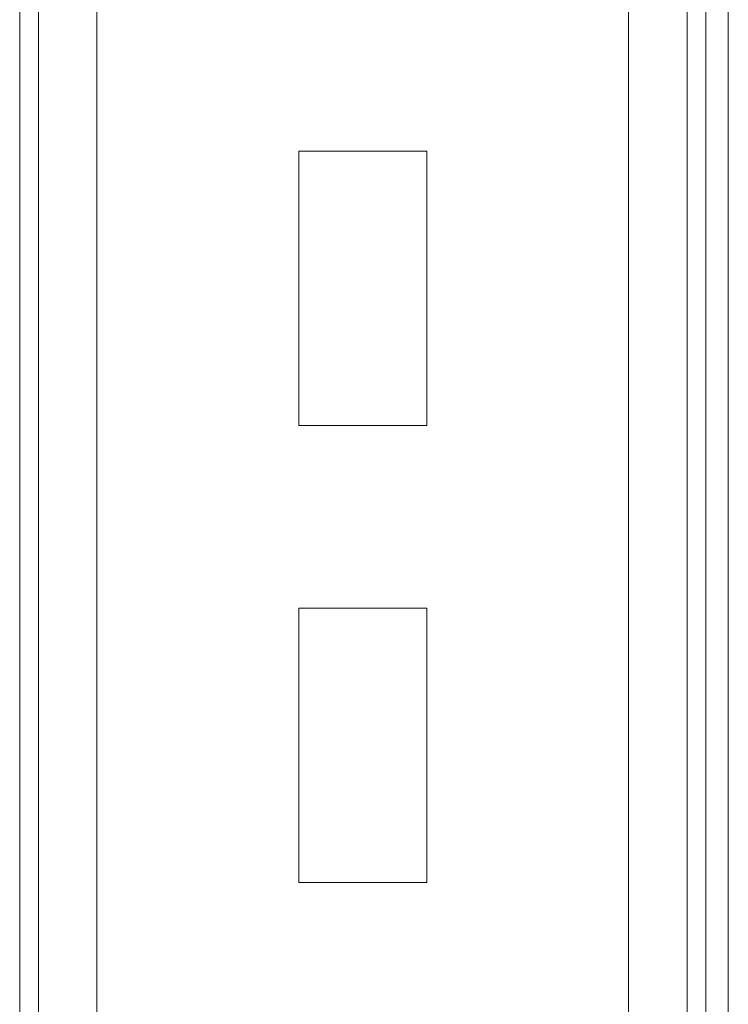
# Model space of a CAD drawing. Header units: millimetres. Extents: x -480 to 1549, y -2911 to -293.
# Tile 79 of 106: x 1394 to 1471, y -1221 to -1114. Entities that reach past the tile are written whole.
import ezdxf

# ---------------------------------------------------------------- set-up
doc = ezdxf.new("R2010")
doc.units = ezdxf.units.MM

msp = doc.modelspace()

# ---------------------------------------------------------------- linework, layer by layer
at = {"color": 8, "linetype": 'Continuous', "lineweight": 15}
for p, q in [((1468.89, -468.1), (1468.89, -1349.6)), ((1460.44, -578.1), (1460.44, -1325.6)), ((1466.84, -578.1), (1466.84, -1325.6)), ((1393.81, -782.1), (1393.81, -1224.1)), ((1395.86, -782.1), (1395.86, -1224.1)), ((1402.26, -782.1), (1402.26, -1224.1))]:
    msp.add_line(p, q, dxfattribs=at)
at = {"color": 7, "linetype": 'Continuous', "lineweight": 15}
for p, q in [((1471.35, -468.1), (1471.35, -1349.54)), ((1438.35, -1128.1), (1424.35, -1128.1)), ((1424.35, -1128.1), (1424.35, -1158.1)), ((1438.35, -1158.1), (1438.35, -1128.1)), ((1424.35, -1158.1), (1438.35, -1158.1)), ((1438.35, -1178.1), (1424.35, -1178.1)), ((1424.35, -1178.1), (1424.35, -1208.1)), ((1438.35, -1208.1), (1438.35, -1178.1)), ((1424.35, -1208.1), (1438.35, -1208.1))]:
    msp.add_line(p, q, dxfattribs=at)

doc.saveas('drawing.dxf')
